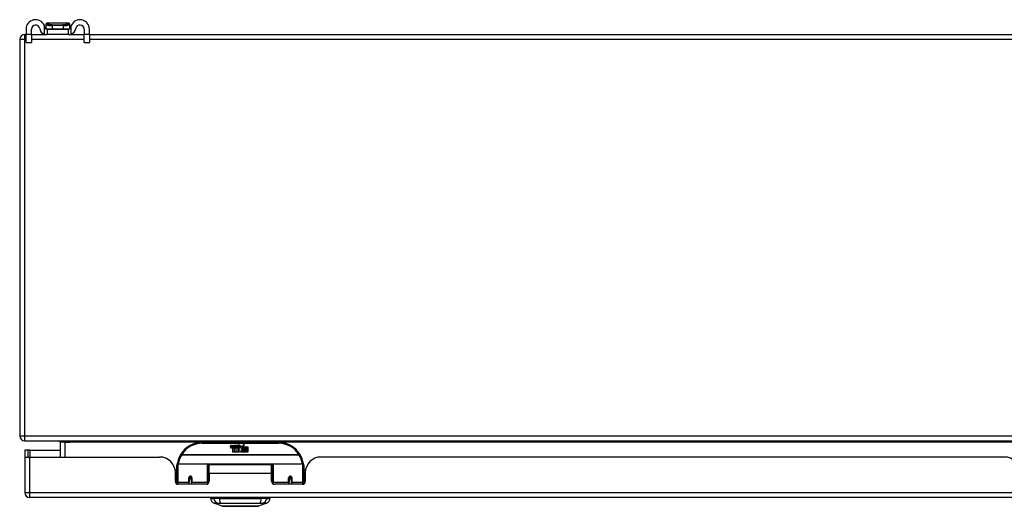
# Model space of a CAD drawing. Header units: inches. Extents: x 17 to 444, y 47 to 204.
# Tile 1 of 20: x 17 to 37, y 47 to 57. Entities that reach past the tile are written whole.
import ezdxf

# ---------------------------------------------------------------- set-up
doc = ezdxf.new("R2010")
doc.units = ezdxf.units.IN
doc.header["$MEASUREMENT"] = 0
doc.layers.add('Visible Edges(ANSI)', color=7, linetype='Continuous', lineweight=25)
doc.layers.add('Visible Tangent Edges(ANSI)', color=7, linetype='Continuous', lineweight=25)

msp = doc.modelspace()

# ---------------------------------------------------------------- linework, layer by layer
at = {"layer": 'Visible Edges(ANSI)'}
for p, q in [((17.361, 56.867), (17.361, 56.76)), ((17.466, 56.76), (17.466, 56.867)), ((17.75, 56.965), (17.75, 56.964)), ((17.75, 56.964), (17.75, 56.875)), ((17.765, 56.867), (17.783, 56.867)), ((18.203, 56.985), (17.77, 56.985)), ((17.783, 56.762), (17.783, 56.867)), ((17.783, 56.867), (18.189, 56.867)), ((18.189, 56.867), (18.207, 56.867)), ((18.189, 56.867), (18.189, 56.762)), ((18.222, 56.964), (18.222, 56.965)), ((18.222, 56.875), (18.222, 56.964)), ((18.506, 56.867), (18.506, 56.76)), ((18.611, 56.76), (18.611, 56.867)), ((17.335, 56.762), (17.361, 56.762)), ((17.361, 56.604), (17.361, 56.76)), ((17.466, 56.762), (17.765, 56.762)), ((17.466, 56.76), (17.466, 56.604)), ((17.783, 56.762), (17.765, 56.762)), ((18.189, 56.762), (17.783, 56.762)), ((18.207, 56.762), (18.189, 56.762)), ((18.207, 56.762), (18.506, 56.762)), ((18.506, 56.604), (18.506, 56.76)), ((18.611, 56.762), (59.137, 56.762)), ((18.611, 56.76), (18.611, 56.604)), ((17.236, 56.663), (17.236, 48.861)), ((17.361, 56.604), (17.466, 56.604)), ((18.506, 56.604), (18.611, 56.604)), ((17.335, 48.762), (59.137, 48.762)), ((18.034, 48.731), (18.034, 48.442)), ((22.335, 48.732), (20.835, 48.732)), ((17.403, 48.576), (17.335, 48.576)), ((17.335, 48.576), (17.335, 48.459)), ((17.434, 48.576), (17.403, 48.576)), ((17.403, 48.442), (17.403, 48.576)), ((17.434, 48.576), (18.034, 48.576)), ((21.389, 48.643), (21.396, 48.677)), ((21.396, 48.677), (21.409, 48.677)), ((21.409, 48.677), (21.403, 48.643)), ((21.426, 48.655), (21.43, 48.677)), ((21.43, 48.677), (21.443, 48.677)), ((21.435, 48.539), (21.435, 48.618)), ((21.464, 48.539), (21.435, 48.539)), ((21.443, 48.677), (21.437, 48.643)), ((21.453, 48.626), (21.452, 48.62)), ((21.452, 48.62), (21.464, 48.62)), ((21.457, 48.632), (21.454, 48.632)), ((21.456, 48.622), (21.457, 48.632)), ((21.467, 48.622), (21.456, 48.622)), ((21.46, 48.655), (21.464, 48.677)), ((21.464, 48.677), (21.477, 48.677)), ((21.464, 48.62), (21.464, 48.539)), ((21.477, 48.677), (21.467, 48.622)), ((21.469, 48.62), (21.491, 48.62)), ((21.469, 48.539), (21.469, 48.62)), ((21.498, 48.539), (21.469, 48.539)), ((21.473, 48.622), (21.497, 48.649)), ((21.489, 48.622), (21.473, 48.622)), ((21.484, 48.677), (21.5, 48.677)), ((21.497, 48.649), (21.484, 48.677)), ((21.503, 48.641), (21.489, 48.622)), ((21.491, 48.62), (21.498, 48.63)), ((21.498, 48.63), (21.498, 48.539)), ((21.5, 48.677), (21.507, 48.658)), ((21.505, 48.641), (21.503, 48.641)), ((21.503, 48.637), (21.51, 48.62)), ((21.503, 48.539), (21.503, 48.637)), ((21.569, 48.539), (21.503, 48.539)), ((21.512, 48.622), (21.505, 48.641)), ((21.507, 48.658), (21.51, 48.658)), ((21.51, 48.658), (21.523, 48.677)), ((21.51, 48.62), (21.533, 48.62)), ((21.529, 48.622), (21.512, 48.622)), ((21.539, 48.677), (21.515, 48.649)), ((21.515, 48.649), (21.529, 48.622)), ((21.523, 48.677), (21.539, 48.677)), ((21.533, 48.62), (21.533, 48.54)), ((21.533, 48.54), (21.569, 48.589)), ((21.538, 48.653), (21.575, 48.653)), ((21.545, 48.665), (21.545, 48.674)), ((21.569, 48.589), (21.548, 48.619)), ((21.573, 48.644), (21.549, 48.644)), ((21.583, 48.565), (21.569, 48.539)), ((21.578, 48.627), (21.585, 48.615)), ((21.601, 48.539), (21.583, 48.565)), ((21.585, 48.615), (21.617, 48.659)), ((21.619, 48.621), (21.599, 48.593)), ((21.599, 48.593), (21.636, 48.539)), ((21.735, 48.539), (21.601, 48.539)), ((21.617, 48.659), (21.619, 48.645)), ((21.619, 48.645), (21.663, 48.691)), ((21.621, 48.611), (21.619, 48.621)), ((21.636, 48.64), (21.621, 48.611)), ((21.636, 48.612), (21.636, 48.64)), ((21.735, 48.612), (21.636, 48.612)), ((21.636, 48.607), (21.735, 48.607)), ((21.636, 48.575), (21.636, 48.607)), ((21.735, 48.575), (21.636, 48.575)), ((21.636, 48.571), (21.735, 48.571)), ((21.636, 48.539), (21.636, 48.571)), ((21.663, 48.691), (21.638, 48.644)), ((21.638, 48.644), (21.735, 48.644)), ((21.735, 48.644), (21.735, 48.612)), ((21.735, 48.607), (21.735, 48.575)), ((21.735, 48.571), (21.735, 48.539)), ((17.335, 48.459), (17.335, 47.741)), ((17.336, 48.442), (17.434, 48.442)), ((17.434, 48.442), (19.992, 48.442)), ((36.643, 48.442), (23.178, 48.442)), ((20.299, 48.182), (20.335, 48.182)), ((20.304, 47.964), (20.304, 48.13)), ((20.335, 47.957), (20.335, 48.287)), ((20.354, 48.307), (20.939, 48.307)), ((20.955, 48.291), (20.955, 47.953)), ((20.955, 48.215), (20.969, 48.215)), ((20.969, 48.119), (20.969, 48.287)), ((22.2, 48.287), (20.969, 48.287)), ((22.2, 48.119), (22.2, 48.287)), ((22.215, 48.215), (22.2, 48.215)), ((22.215, 47.953), (22.215, 48.291)), ((22.23, 48.307), (22.815, 48.307)), ((22.835, 48.287), (22.835, 47.957)), ((22.87, 48.182), (22.835, 48.182)), ((22.866, 48.13), (22.866, 47.964)), ((20.304, 48.056), (20.335, 48.056)), ((20.335, 48.023), (20.304, 48.023)), ((20.335, 47.957), (20.335, 47.912)), ((20.579, 48.04), (20.622, 48.031)), ((20.579, 48.035), (20.579, 47.948)), ((20.617, 48.032), (20.579, 48.032)), ((20.579, 47.905), (20.579, 47.948)), ((20.619, 48.023), (20.582, 48.023)), ((20.622, 47.948), (20.622, 48.035)), ((20.622, 47.948), (20.622, 47.905)), ((20.955, 48.024), (20.969, 48.024)), ((20.955, 47.926), (20.955, 47.953)), ((20.969, 48.119), (20.969, 47.964)), ((22.2, 47.964), (22.2, 48.119)), ((22.215, 48.024), (22.2, 48.024)), ((22.215, 47.953), (22.215, 47.926)), ((22.59, 48.04), (22.547, 48.031)), ((22.547, 48.035), (22.547, 47.948)), ((22.547, 47.905), (22.547, 47.948)), ((22.587, 48.023), (22.551, 48.023)), ((22.553, 48.032), (22.591, 48.032)), ((22.591, 47.948), (22.591, 48.035)), ((22.591, 47.948), (22.591, 47.905)), ((22.866, 48.056), (22.835, 48.056)), ((22.866, 48.023), (22.835, 48.023)), ((22.835, 47.912), (22.835, 47.957)), ((20.91, 47.905), (20.363, 47.905)), ((22.807, 47.905), (22.259, 47.905)), ((59.039, 47.642), (17.434, 47.642)), ((20.994, 47.626), (21.062, 47.626)), ((21.173, 47.626), (21.062, 47.626)), ((21.173, 47.626), (21.996, 47.626)), ((22.107, 47.626), (21.996, 47.626)), ((22.107, 47.626), (22.175, 47.626)), ((21.228, 47.472), (21.068, 47.534)), ((22.101, 47.534), (21.942, 47.472))]:
    msp.add_line(p, q, dxfattribs=at)
at = {"layer": 'Visible Edges(ANSI)', "flags": 128}
for points in [[(17.734, 56.893), (17.734, 56.895), (17.734, 56.897), (17.733, 56.899), (17.733, 56.901), (17.733, 56.903), (17.732, 56.905), (17.732, 56.907), (17.731, 56.909), (17.731, 56.911), (17.73, 56.913), (17.73, 56.915), (17.729, 56.917), (17.729, 56.919), (17.728, 56.921), (17.728, 56.923), (17.727, 56.925), (17.726, 56.927), (17.726, 56.929), (17.725, 56.931), (17.724, 56.933), (17.724, 56.935), (17.723, 56.936), (17.722, 56.938), (17.721, 56.94)], [(17.765, 56.867), (17.764, 56.867), (17.762, 56.867), (17.761, 56.867), (17.759, 56.867), (17.757, 56.868), (17.756, 56.868), (17.754, 56.869), (17.752, 56.869), (17.751, 56.87), (17.749, 56.871), (17.748, 56.872), (17.746, 56.873), (17.745, 56.874), (17.743, 56.876), (17.742, 56.877), (17.741, 56.879), (17.739, 56.88), (17.738, 56.882), (17.737, 56.884), (17.737, 56.885), (17.736, 56.887), (17.735, 56.889), (17.735, 56.891), (17.734, 56.893)], [(18.238, 56.893), (18.238, 56.891), (18.237, 56.889), (18.237, 56.887), (18.236, 56.885), (18.235, 56.884), (18.234, 56.882), (18.233, 56.88), (18.232, 56.879), (18.231, 56.877), (18.229, 56.876), (18.228, 56.874), (18.226, 56.873), (18.225, 56.872), (18.223, 56.871), (18.222, 56.87), (18.22, 56.869), (18.218, 56.869), (18.217, 56.868), (18.215, 56.868), (18.214, 56.867), (18.212, 56.867), (18.21, 56.867), (18.209, 56.867), (18.207, 56.867)], [(18.251, 56.94), (18.25, 56.938), (18.25, 56.936), (18.249, 56.935), (18.248, 56.933), (18.248, 56.931), (18.247, 56.929), (18.246, 56.927), (18.246, 56.925), (18.245, 56.923), (18.244, 56.921), (18.244, 56.919), (18.243, 56.917), (18.243, 56.915), (18.242, 56.913), (18.242, 56.911), (18.241, 56.909), (18.241, 56.907), (18.24, 56.905), (18.24, 56.903), (18.239, 56.901), (18.239, 56.899), (18.239, 56.897), (18.238, 56.895), (18.238, 56.893)], [(17.721, 56.769), (17.723, 56.768), (17.725, 56.768), (17.727, 56.767), (17.729, 56.767), (17.731, 56.766), (17.733, 56.766), (17.735, 56.765), (17.737, 56.765), (17.739, 56.764), (17.741, 56.764), (17.743, 56.764), (17.745, 56.763), (17.747, 56.763), (17.748, 56.763), (17.75, 56.762), (17.752, 56.762), (17.754, 56.762), (17.756, 56.762), (17.757, 56.762), (17.759, 56.762), (17.761, 56.762), (17.762, 56.762), (17.764, 56.762), (17.765, 56.762)], [(18.207, 56.762), (18.209, 56.762), (18.21, 56.762), (18.212, 56.762), (18.214, 56.762), (18.215, 56.762), (18.217, 56.762), (18.219, 56.762), (18.22, 56.762), (18.222, 56.762), (18.224, 56.763), (18.226, 56.763), (18.228, 56.763), (18.23, 56.764), (18.232, 56.764), (18.234, 56.764), (18.236, 56.765), (18.238, 56.765), (18.24, 56.766), (18.242, 56.766), (18.244, 56.767), (18.245, 56.767), (18.247, 56.768), (18.249, 56.768), (18.251, 56.769)], [(20.34, 48.306), (20.34, 48.305), (20.34, 48.305), (20.34, 48.305), (20.34, 48.305), (20.34, 48.304), (20.34, 48.304), (20.34, 48.304), (20.34, 48.304), (20.34, 48.303), (20.34, 48.303), (20.34, 48.303), (20.34, 48.303), (20.34, 48.302), (20.34, 48.302), (20.34, 48.302), (20.34, 48.302), (20.34, 48.301), (20.34, 48.301), (20.34, 48.301), (20.34, 48.301), (20.339, 48.3), (20.339, 48.3), (20.339, 48.3), (20.339, 48.3)], [(22.83, 48.3), (22.83, 48.3), (22.83, 48.3), (22.83, 48.3), (22.83, 48.301), (22.83, 48.301), (22.83, 48.301), (22.83, 48.301), (22.83, 48.302), (22.83, 48.302), (22.83, 48.302), (22.83, 48.302), (22.83, 48.303), (22.83, 48.303), (22.83, 48.303), (22.83, 48.303), (22.83, 48.304), (22.829, 48.304), (22.829, 48.304), (22.829, 48.304), (22.829, 48.305), (22.829, 48.305), (22.829, 48.305), (22.829, 48.305), (22.829, 48.306)], [(20.579, 48.035), (20.579, 48.037), (20.579, 48.04), (20.58, 48.042), (20.581, 48.045), (20.583, 48.047), (20.585, 48.049), (20.587, 48.051), (20.589, 48.053), (20.592, 48.054), (20.595, 48.055), (20.598, 48.056), (20.601, 48.056), (20.603, 48.056), (20.606, 48.055), (20.609, 48.054), (20.612, 48.053), (20.614, 48.051), (20.616, 48.049), (20.618, 48.047), (20.619, 48.045), (20.621, 48.042), (20.621, 48.04), (20.622, 48.037), (20.622, 48.035)], [(20.969, 47.986), (20.969, 47.986), (20.969, 47.986), (20.969, 47.986), (20.969, 47.986), (20.969, 47.986), (20.969, 47.987), (20.969, 47.987), (20.969, 47.987), (20.969, 47.987), (20.969, 47.987), (20.969, 47.987), (20.969, 47.987), (20.969, 47.987), (20.969, 47.987), (20.969, 47.987), (20.969, 47.987), (20.969, 47.987), (20.969, 47.987), (20.969, 47.987), (20.969, 47.987), (20.969, 47.987), (20.969, 47.987), (20.969, 47.987), (20.969, 47.987)], [(22.2, 47.987), (22.2, 47.987), (22.2, 47.987), (22.2, 47.987), (22.2, 47.987), (22.2, 47.987), (22.2, 47.987), (22.2, 47.987), (22.2, 47.987), (22.2, 47.987), (22.2, 47.987), (22.2, 47.987), (22.2, 47.987), (22.201, 47.987), (22.201, 47.987), (22.201, 47.987), (22.201, 47.987), (22.201, 47.987), (22.201, 47.987), (22.201, 47.986), (22.201, 47.986), (22.201, 47.986), (22.201, 47.986), (22.201, 47.986), (22.201, 47.986)], [(22.547, 48.035), (22.547, 48.037), (22.548, 48.04), (22.549, 48.042), (22.55, 48.045), (22.551, 48.047), (22.553, 48.049), (22.555, 48.051), (22.558, 48.053), (22.56, 48.054), (22.563, 48.055), (22.566, 48.056), (22.569, 48.056), (22.572, 48.056), (22.575, 48.055), (22.578, 48.054), (22.58, 48.053), (22.583, 48.051), (22.585, 48.049), (22.587, 48.047), (22.588, 48.045), (22.589, 48.042), (22.59, 48.04), (22.59, 48.037), (22.591, 48.035)], [(21.23, 47.472), (21.23, 47.472), (21.231, 47.472), (21.233, 47.472), (21.236, 47.471), (21.24, 47.471), (21.245, 47.471), (21.25, 47.471), (21.257, 47.471), (21.264, 47.471), (21.272, 47.471), (21.28, 47.471), (21.289, 47.471), (21.299, 47.471), (21.31, 47.471), (21.321, 47.471), (21.333, 47.471), (21.346, 47.471), (21.359, 47.471), (21.373, 47.471), (21.387, 47.471), (21.402, 47.471), (21.417, 47.471), (21.432, 47.471), (21.448, 47.471), (21.465, 47.471), (21.481, 47.471), (21.498, 47.471), (21.515, 47.471), (21.533, 47.472), (21.55, 47.472), (21.567, 47.472), (21.585, 47.472), (21.602, 47.472), (21.62, 47.472), (21.637, 47.472), (21.654, 47.471), (21.671, 47.471), (21.688, 47.471), (21.704, 47.471), (21.721, 47.471), (21.737, 47.471), (21.752, 47.471), (21.768, 47.471), (21.782, 47.471), (21.797, 47.471), (21.81, 47.471), (21.823, 47.471), (21.836, 47.471), (21.848, 47.471), (21.859, 47.471), (21.87, 47.471), (21.88, 47.471), (21.889, 47.471), (21.898, 47.471), (21.906, 47.471), (21.913, 47.471), (21.919, 47.471), (21.925, 47.471), (21.929, 47.471), (21.933, 47.471), (21.936, 47.472), (21.938, 47.472), (21.939, 47.472), (21.94, 47.472)]]:
    msp.add_lwpolyline(points, dxfattribs=at)
at = {"layer": 'Visible Edges(ANSI)'}
for centre, radius, start, end in [((17.549, 56.867), 0.188, 23.0739, 180), ((17.549, 56.867), 0.0825, 8.1564, 180), ((17.765, 56.898), 0.136, 188.1564, 251.2171), ((17.77, 56.965), 0.0197, 90, 180), ((17.758, 56.875), 0.00787, 180, 218.1289), ((18.203, 56.965), 0.0197, 0, 90), ((18.215, 56.875), 0.00787, 321.8711, 0), ((18.424, 56.867), 0.187, 0, 156.9261), ((18.207, 56.898), 0.136, 288.7829, 351.8436), ((18.424, 56.867), 0.0825, 0, 171.8436), ((17.335, 56.663), 0.099, 90, 180), ((17.335, 48.861), 0.099, 180, 270), ((18.003, 48.731), 0.031, 0, 90), ((20.835, 48.232), 0.5, 90, 147.7623), ((22.335, 48.232), 0.5, 32.2377, 90), ((21.418, 48.637), 0.0288, 169, 198.4748), ((21.4, 48.631), 0.0105, 198.4748, 269.6788), ((21.4, 48.646), 0.0246, 269.6788, 333.9508), ((21.415, 48.64), 0.0123, 169.9922, 203.5487), ((21.409, 48.638), 0.006, 203.5487, 276.1027), ((21.409, 48.644), 0.0126, 276.1027, 327.6083), ((21.38, 48.662), 0.0465, 328.5584, 350.8257), ((21.451, 48.637), 0.0288, 183.6169, 196.9928), ((21.433, 48.631), 0.0101, 196.9928, 269.4776), ((21.433, 48.645), 0.024, 269.4776, 327.4114), ((21.435, 48.642), 0.024, 268.7952, 316.5849), ((21.449, 48.64), 0.0123, 170, 203.5571), ((21.443, 48.638), 0.006, 203.5571, 276.03), ((21.442, 48.644), 0.0126, 276.03, 327.5992), ((21.414, 48.663), 0.0465, 327.5992, 350), ((21.564, 48.642), 0.0282, 156.1555, 203.8445), ((21.552, 48.637), 0.0152, 203.8445, 265.0802), ((21.563, 48.616), 0.0607, 81.5605, 107.3343), ((21.557, 48.637), 0.0307, 64.6784, 112.5609), ((21.558, 48.64), 0.00955, 151.4547, 231.1652), ((21.556, 48.651), 0.033, 257.079, 313.1785), ((21.556, 48.651), 0.0299, 260.4085, 314.1684), ((21.559, 48.641), 0.0109, 231.1652, 289.3797), ((21.557, 48.646), 0.0168, 289.3797, 352.9975), ((21.566, 48.656), 0.0096, 343.5261, 64.6784), ((21.569, 48.657), 0.0197, 356.5646, 81.5605), ((21.549, 48.658), 0.0398, 314.1684, 356.5646), ((17.434, 48.459), 0.099, 180, 189.8877), ((19.992, 48.13), 0.312, 0, 90), ((20.835, 48.232), 0.5, 147.7623, 171.4919), ((22.335, 48.232), 0.5, 8.5081, 32.2377), ((23.178, 48.13), 0.312, 90, 180), ((36.643, 48.13), 0.312, 0, 90), ((20.354, 48.287), 0.0197, 90, 180), ((20.939, 48.291), 0.0157, 0, 90), ((22.23, 48.291), 0.0157, 90, 180), ((22.815, 48.287), 0.0197, 0, 90), ((20.363, 47.964), 0.0591, 180, 270), ((20.6, 48.035), 0.0217, 180, 350.853), ((20.91, 47.964), 0.0591, 270, 0), ((22.259, 47.964), 0.0591, 180, 270), ((22.569, 48.035), 0.0217, 189.147, 0), ((22.807, 47.964), 0.0591, 270, 0), ((17.434, 47.741), 0.099, 180, 270), ((21.111, 47.644), 0.118, 188.6009, 248.7495), ((21.053, 47.619), 0.0394, 143.1301, 168.463), ((22.059, 47.644), 0.118, 291.2505, 351.3991), ((22.116, 47.619), 0.0394, 11.537, 36.8699), ((21.23, 47.476), 0.00492, 248.7495, 269.7912), ((21.94, 47.476), 0.00492, 270.2088, 291.2505)]:
    msp.add_arc(centre, radius, start, end, dxfattribs=at)
for centre, start_param, end_param in [((20.6, 48.043), 3.891005, 4.221748), ((22.569, 48.043), 5.20303, 5.533773)]:
    msp.add_ellipse(centre, major_axis=(0.0217, 0), ratio=0.267949, start_param=start_param, end_param=end_param, dxfattribs=at)
at = {"layer": 'Visible Tangent Edges(ANSI)'}
for p, q in [((17.721, 56.94), (17.721, 56.769)), ((17.75, 56.875), (17.881, 56.875)), ((17.881, 56.875), (17.881, 56.938)), ((18.091, 56.938), (17.881, 56.938)), ((17.881, 56.875), (18.091, 56.875)), ((17.883, 56.952), (18.089, 56.952)), ((18.091, 56.938), (18.091, 56.875)), ((18.091, 56.875), (18.222, 56.875)), ((18.251, 56.769), (18.251, 56.94)), ((17.335, 56.663), (17.335, 56.762)), ((17.466, 56.76), (17.361, 56.76)), ((18.611, 56.76), (18.506, 56.76)), ((17.335, 56.663), (17.236, 56.663)), ((17.335, 48.861), (17.335, 56.663)), ((17.361, 56.663), (17.335, 56.663)), ((18.506, 56.663), (17.466, 56.663)), ((59.137, 56.663), (18.611, 56.663)), ((17.236, 48.861), (17.335, 48.861)), ((17.335, 48.762), (17.335, 48.861)), ((17.335, 48.861), (58.37, 48.861)), ((18.133, 48.731), (18.034, 48.731)), ((18.133, 48.731), (18.133, 48.762)), ((18.133, 48.442), (18.133, 48.731)), ((18.133, 48.731), (18.234, 48.731)), ((20.803, 48.731), (18.234, 48.731)), ((20.835, 48.712), (20.835, 48.732)), ((20.835, 48.712), (22.335, 48.712)), ((22.335, 48.732), (22.335, 48.712)), ((37.455, 48.731), (22.366, 48.731)), ((17.434, 48.576), (17.434, 48.442)), ((17.434, 47.741), (17.434, 48.442)), ((20.428, 48.488), (20.412, 48.498)), ((22.741, 48.488), (20.428, 48.488)), ((20.428, 48.484), (20.428, 48.488)), ((20.428, 48.484), (22.741, 48.484)), ((22.758, 48.498), (22.741, 48.488)), ((22.741, 48.488), (22.741, 48.484)), ((20.354, 48.307), (20.354, 47.938)), ((20.939, 47.938), (20.939, 48.307)), ((22.217, 48.299), (20.953, 48.299)), ((22.23, 48.307), (22.23, 47.938)), ((22.815, 47.938), (22.815, 48.307)), ((20.354, 47.906), (20.354, 47.938)), ((20.569, 47.938), (20.354, 47.938)), ((20.569, 47.938), (20.569, 48.03)), ((20.569, 47.938), (20.569, 47.905)), ((20.632, 48.03), (20.632, 47.938)), ((20.939, 47.938), (20.632, 47.938)), ((20.632, 47.905), (20.632, 47.938)), ((20.939, 47.938), (20.939, 47.913)), ((22.2, 48.119), (20.969, 48.119)), ((22.23, 47.913), (22.23, 47.938)), ((22.537, 47.938), (22.23, 47.938)), ((22.537, 47.938), (22.537, 48.03)), ((22.537, 47.938), (22.537, 47.905)), ((22.6, 48.03), (22.6, 47.938)), ((22.815, 47.938), (22.6, 47.938)), ((22.6, 47.905), (22.6, 47.938)), ((22.815, 47.938), (22.815, 47.906)), ((17.335, 47.741), (17.434, 47.741)), ((17.434, 47.642), (17.434, 47.741)), ((17.434, 47.741), (59.039, 47.741))]:
    msp.add_line(p, q, dxfattribs=at)
at = {"layer": 'Visible Tangent Edges(ANSI)', "flags": 128}
for points in [[(17.75, 56.964), (17.75, 56.963), (17.751, 56.962), (17.752, 56.961), (17.754, 56.96), (17.757, 56.959), (17.759, 56.957), (17.763, 56.956), (17.766, 56.955), (17.771, 56.953), (17.775, 56.952), (17.781, 56.95), (17.786, 56.949), (17.792, 56.947), (17.799, 56.946), (17.805, 56.944), (17.813, 56.943), (17.82, 56.942), (17.828, 56.941), (17.836, 56.94), (17.845, 56.939), (17.853, 56.938), (17.863, 56.938), (17.872, 56.938), (17.881, 56.938)], [(17.883, 56.952), (17.874, 56.952), (17.866, 56.952), (17.857, 56.953), (17.849, 56.953), (17.841, 56.954), (17.833, 56.955), (17.826, 56.957), (17.819, 56.958), (17.812, 56.96), (17.806, 56.961), (17.8, 56.963), (17.795, 56.965), (17.79, 56.967), (17.785, 56.968), (17.781, 56.97), (17.778, 56.972), (17.775, 56.974), (17.772, 56.976), (17.77, 56.977), (17.768, 56.979), (17.767, 56.98), (17.767, 56.981), (17.766, 56.982), (17.767, 56.983)], [(17.767, 56.983), (17.767, 56.983), (17.767, 56.984), (17.767, 56.984), (17.767, 56.984), (17.768, 56.984), (17.768, 56.984), (17.768, 56.984), (17.768, 56.984), (17.768, 56.984), (17.768, 56.984), (17.768, 56.984), (17.768, 56.984), (17.769, 56.985), (17.769, 56.985), (17.769, 56.985), (17.769, 56.985), (17.769, 56.985), (17.769, 56.985), (17.769, 56.985), (17.769, 56.985), (17.769, 56.985), (17.769, 56.985), (17.77, 56.985), (17.77, 56.985)], [(18.206, 56.983), (18.206, 56.982), (18.206, 56.981), (18.205, 56.98), (18.204, 56.979), (18.203, 56.977), (18.2, 56.976), (18.198, 56.974), (18.195, 56.972), (18.191, 56.97), (18.187, 56.968), (18.182, 56.967), (18.177, 56.965), (18.172, 56.963), (18.166, 56.961), (18.16, 56.96), (18.153, 56.958), (18.147, 56.957), (18.139, 56.955), (18.132, 56.954), (18.124, 56.953), (18.115, 56.953), (18.107, 56.952), (18.098, 56.952), (18.089, 56.952)], [(18.091, 56.938), (18.101, 56.938), (18.11, 56.938), (18.119, 56.938), (18.128, 56.939), (18.136, 56.94), (18.145, 56.941), (18.152, 56.942), (18.16, 56.943), (18.167, 56.944), (18.174, 56.946), (18.18, 56.947), (18.186, 56.949), (18.192, 56.95), (18.197, 56.952), (18.202, 56.953), (18.206, 56.955), (18.21, 56.956), (18.213, 56.957), (18.216, 56.959), (18.218, 56.96), (18.22, 56.961), (18.221, 56.962), (18.222, 56.963), (18.222, 56.964)], [(18.203, 56.985), (18.203, 56.985), (18.203, 56.985), (18.203, 56.985), (18.203, 56.985), (18.203, 56.985), (18.203, 56.985), (18.204, 56.985), (18.204, 56.985), (18.204, 56.985), (18.204, 56.985), (18.204, 56.985), (18.204, 56.984), (18.204, 56.984), (18.204, 56.984), (18.204, 56.984), (18.205, 56.984), (18.205, 56.984), (18.205, 56.984), (18.205, 56.984), (18.205, 56.984), (18.205, 56.984), (18.205, 56.984), (18.205, 56.983), (18.206, 56.983)], [(20.632, 48.03), (20.632, 48.034), (20.631, 48.038), (20.63, 48.042), (20.628, 48.046), (20.626, 48.049), (20.623, 48.053), (20.62, 48.056), (20.617, 48.058), (20.613, 48.06), (20.609, 48.062), (20.605, 48.063), (20.601, 48.063), (20.596, 48.063), (20.592, 48.062), (20.588, 48.06), (20.584, 48.058), (20.581, 48.056), (20.578, 48.053), (20.575, 48.049), (20.573, 48.046), (20.571, 48.042), (20.57, 48.038), (20.569, 48.034), (20.569, 48.03)], [(20.968, 48.024), (20.968, 48.021), (20.967, 48.019), (20.967, 48.017), (20.966, 48.014), (20.966, 48.012), (20.965, 48.009), (20.964, 48.007), (20.964, 48.005), (20.963, 48.002), (20.963, 48), (20.963, 47.997), (20.962, 47.995), (20.962, 47.992), (20.961, 47.99), (20.961, 47.988), (20.96, 47.985), (20.96, 47.983), (20.96, 47.98), (20.959, 47.978), (20.959, 47.975), (20.959, 47.973), (20.958, 47.97), (20.958, 47.968), (20.958, 47.965)], [(22.212, 47.965), (22.211, 47.968), (22.211, 47.97), (22.211, 47.973), (22.211, 47.975), (22.21, 47.978), (22.21, 47.98), (22.209, 47.983), (22.209, 47.985), (22.209, 47.988), (22.208, 47.99), (22.208, 47.992), (22.207, 47.995), (22.207, 47.997), (22.206, 48), (22.206, 48.002), (22.206, 48.005), (22.205, 48.007), (22.204, 48.009), (22.204, 48.012), (22.203, 48.014), (22.203, 48.017), (22.202, 48.019), (22.202, 48.021), (22.201, 48.024)], [(22.6, 48.03), (22.6, 48.034), (22.6, 48.038), (22.598, 48.042), (22.597, 48.046), (22.594, 48.049), (22.592, 48.053), (22.589, 48.056), (22.585, 48.058), (22.582, 48.06), (22.577, 48.062), (22.573, 48.063), (22.569, 48.063), (22.565, 48.063), (22.56, 48.062), (22.556, 48.06), (22.553, 48.058), (22.549, 48.056), (22.546, 48.053), (22.543, 48.049), (22.541, 48.046), (22.54, 48.042), (22.538, 48.038), (22.538, 48.034), (22.537, 48.03)], [(21.068, 47.534), (21.068, 47.534), (21.069, 47.534), (21.069, 47.534), (21.07, 47.534), (21.072, 47.534), (21.073, 47.534), (21.075, 47.534), (21.077, 47.534), (21.079, 47.534), (21.082, 47.534), (21.084, 47.533), (21.087, 47.533), (21.091, 47.533), (21.094, 47.533), (21.098, 47.533), (21.102, 47.533), (21.106, 47.533), (21.111, 47.533), (21.116, 47.533), (21.121, 47.533), (21.126, 47.533), (21.131, 47.533), (21.137, 47.533), (21.145, 47.532)], [(21.145, 47.532), (21.146, 47.532), (21.148, 47.533), (21.149, 47.533), (21.151, 47.533), (21.152, 47.533), (21.154, 47.533), (21.156, 47.533), (21.158, 47.533), (21.16, 47.533), (21.162, 47.533), (21.164, 47.533), (21.166, 47.533), (21.168, 47.533), (21.17, 47.533), (21.173, 47.533), (21.175, 47.533), (21.178, 47.533), (21.18, 47.533), (21.183, 47.533), (21.185, 47.533), (21.188, 47.533), (21.191, 47.533), (21.193, 47.532), (21.196, 47.532)], [(21.196, 47.532), (21.23, 47.533), (21.261, 47.533), (21.292, 47.533), (21.324, 47.533), (21.356, 47.533), (21.388, 47.533), (21.42, 47.534), (21.453, 47.534), (21.486, 47.534), (21.519, 47.534), (21.552, 47.534), (21.585, 47.534), (21.618, 47.534), (21.651, 47.534), (21.683, 47.534), (21.716, 47.534), (21.749, 47.534), (21.781, 47.533), (21.814, 47.533), (21.846, 47.533), (21.877, 47.533), (21.909, 47.533), (21.94, 47.533), (21.973, 47.532)], [(21.31, 47.471), (21.304, 47.472), (21.297, 47.472), (21.292, 47.472), (21.286, 47.472), (21.28, 47.472), (21.275, 47.472), (21.27, 47.472), (21.265, 47.472), (21.261, 47.472), (21.257, 47.472), (21.253, 47.472), (21.249, 47.472), (21.246, 47.472), (21.243, 47.472), (21.24, 47.472), (21.237, 47.472), (21.235, 47.472), (21.233, 47.472), (21.232, 47.472), (21.23, 47.472), (21.229, 47.472), (21.228, 47.472), (21.228, 47.472), (21.228, 47.472)], [(21.357, 47.471), (21.355, 47.471), (21.353, 47.471), (21.351, 47.471), (21.349, 47.471), (21.347, 47.471), (21.345, 47.471), (21.343, 47.471), (21.341, 47.471), (21.339, 47.471), (21.337, 47.471), (21.335, 47.471), (21.333, 47.471), (21.331, 47.471), (21.329, 47.471), (21.327, 47.471), (21.325, 47.471), (21.323, 47.471), (21.321, 47.471), (21.319, 47.471), (21.317, 47.471), (21.316, 47.471), (21.314, 47.471), (21.312, 47.471), (21.31, 47.471)], [(21.812, 47.471), (21.796, 47.472), (21.779, 47.472), (21.762, 47.472), (21.744, 47.472), (21.725, 47.472), (21.706, 47.472), (21.686, 47.472), (21.666, 47.472), (21.646, 47.472), (21.626, 47.472), (21.605, 47.472), (21.585, 47.472), (21.564, 47.472), (21.544, 47.472), (21.523, 47.472), (21.503, 47.472), (21.483, 47.472), (21.464, 47.472), (21.444, 47.472), (21.426, 47.472), (21.408, 47.472), (21.39, 47.472), (21.373, 47.472), (21.357, 47.471)], [(21.859, 47.471), (21.858, 47.471), (21.856, 47.471), (21.854, 47.471), (21.852, 47.471), (21.85, 47.471), (21.848, 47.471), (21.847, 47.471), (21.845, 47.471), (21.843, 47.471), (21.841, 47.471), (21.839, 47.471), (21.837, 47.471), (21.835, 47.471), (21.833, 47.471), (21.831, 47.471), (21.829, 47.471), (21.827, 47.471), (21.825, 47.471), (21.823, 47.471), (21.821, 47.471), (21.819, 47.471), (21.817, 47.471), (21.814, 47.471), (21.812, 47.471)], [(21.942, 47.472), (21.941, 47.472), (21.941, 47.472), (21.94, 47.472), (21.939, 47.472), (21.938, 47.472), (21.936, 47.472), (21.934, 47.472), (21.932, 47.472), (21.93, 47.472), (21.927, 47.472), (21.924, 47.472), (21.92, 47.472), (21.917, 47.472), (21.913, 47.472), (21.909, 47.472), (21.904, 47.472), (21.899, 47.472), (21.894, 47.472), (21.889, 47.472), (21.884, 47.472), (21.878, 47.472), (21.872, 47.472), (21.866, 47.472), (21.859, 47.471)], [(21.973, 47.532), (21.976, 47.532), (21.979, 47.533), (21.982, 47.533), (21.984, 47.533), (21.987, 47.533), (21.989, 47.533), (21.992, 47.533), (21.994, 47.533), (21.997, 47.533), (21.999, 47.533), (22.001, 47.533), (22.003, 47.533), (22.006, 47.533), (22.008, 47.533), (22.01, 47.533), (22.012, 47.533), (22.014, 47.533), (22.015, 47.533), (22.017, 47.533), (22.019, 47.533), (22.02, 47.533), (22.022, 47.533), (22.023, 47.532), (22.025, 47.532)], [(22.025, 47.532), (22.033, 47.533), (22.038, 47.533), (22.044, 47.533), (22.049, 47.533), (22.054, 47.533), (22.059, 47.533), (22.063, 47.533), (22.067, 47.533), (22.071, 47.533), (22.075, 47.533), (22.079, 47.533), (22.082, 47.533), (22.085, 47.533), (22.088, 47.534), (22.09, 47.534), (22.093, 47.534), (22.095, 47.534), (22.096, 47.534), (22.098, 47.534), (22.099, 47.534), (22.1, 47.534), (22.101, 47.534), (22.101, 47.534), (22.101, 47.534)]]:
    msp.add_lwpolyline(points, dxfattribs=at)
at = {"layer": 'Visible Tangent Edges(ANSI)'}
for centre, start, end in [((20.835, 48.232), 90, 147.7623), ((22.335, 48.232), 32.2377, 90), ((20.835, 48.228), 147.7623, 170.5651), ((22.335, 48.228), 9.4349, 32.2377)]:
    msp.add_arc(centre, 0.48, start, end, dxfattribs=at)
for centre, major_axis, ratio, start_param, end_param in [((17.77, 56.964), (-0.0197, 0), 0.9973, 4.854218, 6.283185), ((17.888, 56.938), (0, 0.0197), 0.333333, 0.778875, 1.570796), ((17.884, 56.875), (0, -0.00787), 0.333333, 4.712389, 6.283185), ((18.085, 56.938), (0, 0.0197), 0.333333, 4.712389, 5.50431), ((18.089, 56.875), (0, -0.00787), 0.333333, 0, 1.570796), ((18.203, 56.964), (0.0197, 0), 0.9973, 0, 1.428968), ((20.428, 48.488), (-0.0167, 0.0105), 0.161367, 0, 1.672214), ((22.741, 48.488), (0.0167, 0.0105), 0.161367, 4.610972, 6.283185), ((20.36, 48.303), (-0.0195, 0.0029), 0.187781, 0, 0.58509), ((22.81, 48.303), (0.0195, 0.0029), 0.187781, 5.698095, 6.283185), ((20.354, 47.957), (-0.0197, 0), 0.965926, 0, 1.570796), ((20.569, 48.035), (0.00984, 0), 0.476565, 4.712389, 6.283185), ((20.569, 47.948), (0.00984, 0), 0.965926, 4.712389, 6.283185), ((20.632, 48.035), (-0.00984, 0), 0.476565, 0, 1.570796), ((20.632, 47.948), (-0.00984, 0), 0.965926, 0, 1.570796), ((20.939, 47.953), (0.0157, 0), 0.965926, 4.712389, 6.283185), ((22.23, 47.953), (-0.0157, 0), 0.965926, 0, 1.570796), ((22.537, 48.035), (0.00984, 0), 0.476565, 4.712389, 6.283185), ((22.537, 47.948), (0.00984, 0), 0.965926, 4.712389, 6.283185), ((22.6, 48.035), (-0.00984, 0), 0.476565, 0, 1.570796), ((22.6, 47.948), (-0.00984, 0), 0.965926, 0, 1.570796), ((22.815, 47.957), (0.0197, 0), 0.965926, 4.712389, 6.283185), ((21.172, 47.646), (0.016, -0.117), 0.948273, 4.754759, 5.892029), ((21.21, 47.646), (-0.005, -0.118), 0.314585, 4.896593, 6.033863), ((21.959, 47.646), (0.005, -0.118), 0.314585, 0.249322, 1.386592), ((21.997, 47.646), (-0.016, -0.117), 0.948273, 0.391156, 1.528426)]:
    msp.add_ellipse(centre, major_axis=major_axis, ratio=ratio, start_param=start_param, end_param=end_param, dxfattribs=at)

doc.saveas('drawing.dxf')
